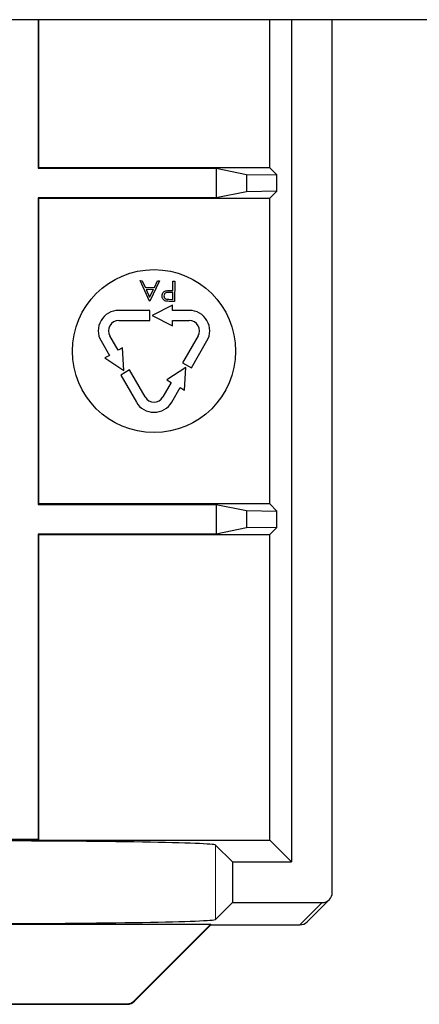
# Paper-space layout 'Blatt3' of a CAD drawing. Header units: millimetres. Extents: x 5 to 418, y 2 to 292.
# Tile 68 of 73: x 349.83 to 353.1, y 94.27 to 102.33. Entities that reach past the tile are written whole.
import ezdxf

# ---------------------------------------------------------------- set-up
doc = ezdxf.new("R2010")
doc.units = ezdxf.units.MM

psp = doc.layouts.new('Blatt3')

# ---------------------------------------------------------------- linework, layer by layer
at = {"color": 7, "linetype": 'Continuous', "lineweight": 25}
for p, q in [((375.9901, 102.3264), (319.1568, 102.3264)), ((349.9858, 102.3264), (349.9858, 101.1108)), ((349.9901, 101.1152), (349.9901, 102.3264)), ((351.8793, 101.1152), (351.8793, 102.3264)), ((352.0567, 102.3264), (352.0567, 95.4377)), ((352.3901, 95.1878), (352.3901, 102.3264)), ((349.9858, 101.1108), (349.9901, 101.1152)), ((349.9858, 101.1108), (351.4396, 101.1108)), ((351.8793, 101.1152), (349.9901, 101.1152)), ((351.4396, 101.1108), (351.6875, 101.0614)), ((351.4396, 101.1108), (351.4396, 100.8695)), ((351.8793, 101.1152), (351.9375, 101.057)), ((351.6875, 101.0614), (351.9375, 101.057)), ((351.6875, 101.0614), (351.6875, 100.919)), ((351.9375, 100.9234), (351.9375, 101.057)), ((351.6875, 100.919), (351.4396, 100.8695)), ((351.9375, 100.9234), (351.6875, 100.919)), ((351.9375, 100.9234), (351.8793, 100.8652)), ((349.9858, 100.8695), (349.9901, 100.8652)), ((351.4396, 100.8695), (349.9858, 100.8695)), ((349.9858, 100.8695), (349.9858, 98.3608)), ((349.9901, 100.8652), (351.8793, 100.8652)), ((349.9901, 98.3652), (349.9901, 100.8652)), ((351.8793, 98.3652), (351.8793, 100.8652)), ((350.8951, 100.0243), (350.8203, 100.1919)), ((350.8203, 100.1919), (350.8365, 100.1917)), ((350.8365, 100.1917), (350.8605, 100.138)), ((350.8605, 100.138), (350.936, 100.137)), ((350.9277, 100.12), (350.8682, 100.1208)), ((350.8682, 100.1208), (350.8968, 100.0567)), ((350.8968, 100.0567), (350.9277, 100.12)), ((350.9784, 100.1899), (350.8973, 100.0242)), ((350.936, 100.137), (350.962, 100.1901)), ((350.962, 100.1901), (350.9784, 100.1899)), ((351.0745, 100.1118), (351.0864, 100.1117)), ((351.0864, 100.1117), (351.0873, 100.1886)), ((351.0873, 100.1886), (351.1023, 100.1884)), ((351.1023, 100.1884), (351.1002, 100.0218)), ((351.055, 100.0394), (351.0855, 100.039)), ((351.0862, 100.0946), (351.057, 100.0953)), ((351.0855, 100.039), (351.0862, 100.0946)), ((350.8973, 100.0242), (350.8951, 100.0243)), ((351.0848, 99.9902), (350.9181, 99.9068)), ((351.1002, 100.0218), (351.0676, 100.0222)), ((351.0848, 99.9485), (351.0848, 99.9902)), ((350.8992, 99.9485), (350.6438, 99.9485)), ((350.8992, 99.8652), (350.8992, 99.9485)), ((350.9181, 99.9068), (351.0848, 99.8235)), ((351.2212, 99.9485), (351.0848, 99.9485)), ((350.6438, 99.8652), (350.8992, 99.8652)), ((351.0848, 99.8652), (351.2212, 99.8652)), ((351.0848, 99.8235), (351.0848, 99.8652)), ((350.6399, 99.622), (350.5717, 99.7402)), ((351.2934, 99.7402), (351.1657, 99.519)), ((350.4995, 99.6985), (350.5677, 99.5803)), ((350.676, 99.6428), (350.6399, 99.622)), ((350.6871, 99.4568), (350.676, 99.6428)), ((351.2379, 99.4774), (351.3655, 99.6985)), ((350.5677, 99.5803), (350.5316, 99.5595)), ((350.5316, 99.5595), (350.6871, 99.4568)), ((351.1923, 99.4818), (351.0368, 99.3792)), ((351.1657, 99.519), (351.2379, 99.4774)), ((351.1812, 99.2958), (351.1923, 99.4818)), ((350.7327, 99.4613), (350.6605, 99.4196)), ((350.6605, 99.4196), (350.7882, 99.1985)), ((350.8604, 99.2402), (350.7327, 99.4613)), ((351.0729, 99.3583), (351.0047, 99.2402)), ((351.0368, 99.3792), (351.0729, 99.3583)), ((351.0769, 99.1985), (351.1451, 99.3167)), ((351.1451, 99.3167), (351.1812, 99.2958)), ((349.9858, 98.3608), (349.9901, 98.3652)), ((349.9858, 98.3608), (351.4396, 98.3608)), ((351.8793, 98.3652), (349.9901, 98.3652)), ((351.4396, 98.3608), (351.6875, 98.3114)), ((351.4396, 98.3608), (351.4396, 98.1195)), ((351.8793, 98.3652), (351.9375, 98.307)), ((351.6875, 98.3114), (351.9375, 98.307)), ((351.6875, 98.3114), (351.6875, 98.169)), ((351.9375, 98.1734), (351.9375, 98.307)), ((349.9858, 98.1195), (349.9901, 98.1152)), ((351.4396, 98.1195), (349.9858, 98.1195)), ((349.9858, 98.1195), (349.9858, 95.6195)), ((349.9901, 98.1152), (351.8793, 98.1152)), ((349.9901, 95.6152), (349.9901, 98.1152)), ((351.6875, 98.169), (351.4396, 98.1195)), ((351.9375, 98.1734), (351.6875, 98.169)), ((351.9375, 98.1734), (351.8793, 98.1152)), ((351.8793, 95.6152), (351.8793, 98.1152)), ((349.7401, 95.6152), (349.9901, 95.6152)), ((349.9858, 95.6195), (349.7445, 95.6195)), ((349.9858, 95.6195), (349.9901, 95.6152)), ((349.9901, 95.6152), (351.8793, 95.6152)), ((352.0567, 95.4377), (351.8793, 95.6152)), ((351.4361, 95.5751), (351.5735, 95.4377)), ((351.5735, 95.4377), (352.0567, 95.4377)), ((351.5735, 95.4377), (351.5735, 95.1044)), ((352.1839, 94.947), (352.3657, 95.1288)), ((351.4361, 94.967), (351.5735, 95.1044)), ((351.5735, 95.1044), (352.3068, 95.1044)), ((345.0843, 94.9269), (351.396, 94.9269)), ((350.7703, 94.3013), (351.396, 94.9269)), ((350.7721, 94.2969), (351.3978, 94.9226)), ((351.3978, 94.9226), (351.396, 94.9269)), ((351.3978, 94.9226), (352.125, 94.9226)), ((345.767, 94.2725), (350.7132, 94.2725)), ((345.7688, 94.2769), (350.7114, 94.2769))]:
    psp.add_line(p, q, dxfattribs=at)
at = {"color": 7, "linetype": 'Continuous', "lineweight": 18}
for p, q in [((351.4361, 95.5751), (351.4361, 94.967)), ((352.125, 94.9226), (352.3068, 95.1044)), ((350.7132, 94.2725), (350.7114, 94.2769)), ((350.7703, 94.3013), (350.7721, 94.2969))]:
    psp.add_line(p, q, dxfattribs=at)
at = {"color": 7, "linetype": 'Continuous', "lineweight": 25}
psp.add_circle((350.9325, 99.6152), 0.6667, dxfattribs=at)
for centre, radius, start, end in [((350.6438, 99.7818), 0.1667, 90, 210), ((351.2212, 99.7818), 0.1667, 330, 90), ((350.6438, 99.7818), 0.0833, 90, 210), ((351.2212, 99.7818), 0.0833, 330, 90), ((350.9325, 99.2818), 0.0833, 210, 330), ((350.9325, 99.2818), 0.1667, 210, 330), ((352.125, 95.0059), 0.0833, 270, 315), ((350.7132, 94.3559), 0.0833, 270, 315)]:
    psp.add_arc(centre, radius, start, end, dxfattribs=at)
at = {"color": 7, "linetype": 'Continuous', "lineweight": 18}
for centre, start, end in [((352.125, 95.0059), 269.98044, 314.99849), ((350.7132, 94.3559), 270.00748, 314.99252)]:
    psp.add_arc(centre, 0.0833, start, end, dxfattribs=at)
at = {"color": 7, "linetype": 'Continuous', "lineweight": 25}
for centre, major_axis, ratio, start_param, end_param in [((349.4364, 95.5744), (2, 0), 0.017455, 0.017453, 1.570796), ((352.3068, 95.1877), (-0.0589, -0.0589), 0.999695, 0.785246, 2.356347), ((349.4364, 94.9677), (2, 0), 0.017455, 4.712389, 6.265732), ((350.7114, 94.3602), (0.0319, -0.077), 0.999822, 5.890549, 6.675821)]:
    psp.add_ellipse(centre, major_axis=major_axis, ratio=ratio, start_param=start_param, end_param=end_param, dxfattribs=at)
for points, knots in [([(351.032, 100.1096), (351.0399, 100.1105), (351.054, 100.1121), (351.0682, 100.1119), (351.0745, 100.1118)], [0, 0, 0, 0, 0.559694, 1, 1, 1, 1]), ([(350.9982, 100.0677), (350.9987, 100.0732), (350.9996, 100.0842), (351.0081, 100.0974), (351.0196, 100.1059), (351.0279, 100.1084), (351.032, 100.1096)], [0, 0, 0, 0, 0.280099, 0.559324, 0.779458, 1, 1, 1, 1]), ([(351.0296, 100.0251), (351.0246, 100.027), (351.0145, 100.0308), (351.0042, 100.0422), (350.9988, 100.0551), (350.9984, 100.0635), (350.9982, 100.0677)], [0, 0, 0, 0, 0.279705, 0.559381, 0.779509, 1, 1, 1, 1]), ([(351.057, 100.0953), (351.0469, 100.0955), (351.0341, 100.0957), (351.0217, 100.0875), (351.0152, 100.0799), (351.014, 100.0725), (351.0132, 100.0676)], [0, 0, 0, 0, 0.4997206, 0.6253498, 0.7510825, 1, 1, 1, 1]), ([(351.0132, 100.0676), (351.0139, 100.0628), (351.0149, 100.0556), (351.021, 100.048), (351.0327, 100.0394), (351.0451, 100.0394), (351.055, 100.0394)], [0, 0, 0, 0, 0.2489693, 0.3747291, 0.500383, 1, 1, 1, 1]), ([(351.0676, 100.0222), (351.0604, 100.0222), (351.0477, 100.0223), (351.0352, 100.0243), (351.0296, 100.0251)], [0, 0, 0, 0, 0.560314, 1, 1, 1, 1])]:
    psp.add_open_spline(points, degree=3, knots=knots, dxfattribs=at)

doc.saveas('drawing.dxf')
